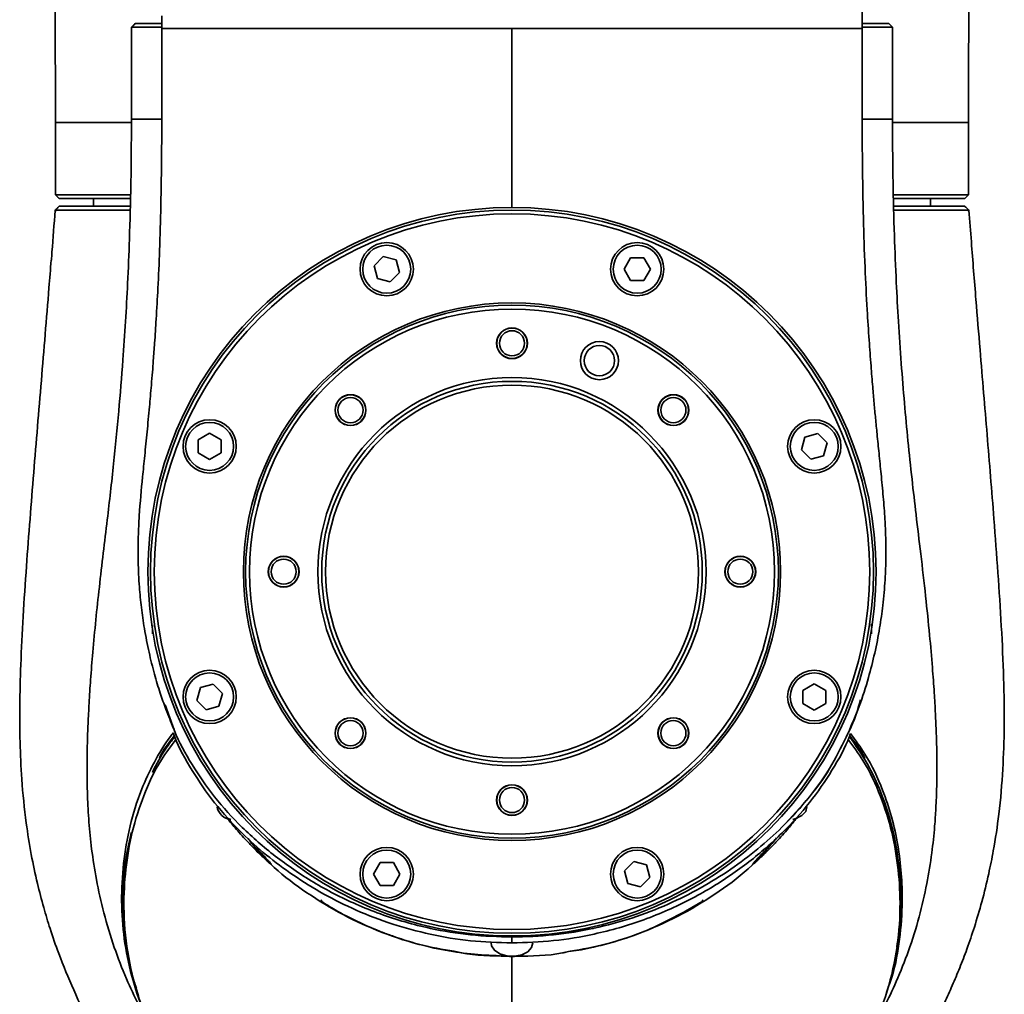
# Model space of a CAD drawing. Header units: millimetres. Extents: x -27 to 8086, y 0 to 7529.
# Tile 4 of 51: x 3356 to 3486, y 2877 to 3005. Entities that reach past the tile are written whole.
import ezdxf

# ---------------------------------------------------------------- set-up
doc = ezdxf.new("R2010")
doc.units = ezdxf.units.MM
doc.header["$LTSCALE"] = 10

msp = doc.modelspace()

# ---------------------------------------------------------------- linework, layer by layer
at = {"linetype": 'Continuous', "lineweight": 35}
for p, q in [((3466.84, 3003.87), (3466.84, 3012.04)), ((3374.84, 3005.54), (3374.84, 3003.87)), ((3470.34, 3004.54), (3470.84, 3004.04)), ((3370.84, 2997.54), (3370.86, 2997.57)), ((3370.86, 2997.54), (3370.84, 2997.54)), ((3360.84, 2989.04), (3360.86, 2989.02)), ((3365.84, 2981.54), (3365.84, 2980.54)), ((3475.84, 2980.54), (3475.84, 2981.54)), ((3480.34, 2981.54), (3480.84, 2982.04)), ((3360.31, 2973.46), (3360.32, 2973.46)), ((3402.71, 2972.72), (3403.93, 2973.94)), ((3403.93, 2973.94), (3405.61, 2973.49)), ((3405.61, 2973.49), (3406.05, 2971.82)), ((3435.56, 2972.27), (3436.43, 2973.77)), ((3436.43, 2973.77), (3438.16, 2973.77)), ((3438.16, 2973.77), (3439.02, 2972.27)), ((3403.16, 2971.04), (3402.71, 2972.72)), ((3436.43, 2970.77), (3435.56, 2972.27)), ((3439.02, 2972.27), (3438.16, 2970.77)), ((3404.83, 2970.6), (3403.16, 2971.04)), ((3406.05, 2971.82), (3404.83, 2970.6)), ((3438.16, 2970.77), (3436.43, 2970.77)), ((3379.61, 2949.86), (3381.11, 2950.73)), ((3379.61, 2948.13), (3379.61, 2949.86)), ((3381.11, 2950.73), (3382.61, 2949.86)), ((3382.61, 2949.86), (3382.61, 2948.13)), ((3458.89, 2948.55), (3459.34, 2950.22)), ((3459.34, 2950.22), (3461.01, 2950.67)), ((3461.01, 2950.67), (3462.24, 2949.45)), ((3460.12, 2947.32), (3458.89, 2948.55)), ((3462.24, 2949.45), (3461.79, 2947.77)), ((3381.11, 2947.27), (3379.61, 2948.13)), ((3382.61, 2948.13), (3381.11, 2947.27)), ((3461.79, 2947.77), (3460.12, 2947.32)), ((3373.6, 2925.25), (3373.59, 2925.45)), ((3373.59, 2925.04), (3373.59, 2924.38)), ((3468.08, 2924.38), (3468.08, 2925.04)), ((3379.89, 2917.31), (3381.56, 2917.76)), ((3381.56, 2917.76), (3382.78, 2916.54)), ((3459.06, 2916.95), (3460.56, 2917.82)), ((3460.56, 2917.82), (3462.06, 2916.95)), ((3379.44, 2915.64), (3379.89, 2917.31)), ((3382.78, 2916.54), (3382.34, 2914.86)), ((3459.06, 2915.22), (3459.06, 2916.95)), ((3462.06, 2916.95), (3462.06, 2915.22)), ((3376.51, 2911.64), (3375.27, 2915.06)), ((3380.66, 2914.41), (3379.44, 2915.64)), ((3460.56, 2914.35), (3459.06, 2915.22)), ((3462.06, 2915.22), (3460.56, 2914.35)), ((3382.34, 2914.86), (3380.66, 2914.41)), ((3383.34, 2900.18), (3383.5, 2900.11)), ((3383.91, 2899.98), (3383.5, 2900.11)), ((3458.17, 2900.11), (3458.34, 2900.18)), ((3402.65, 2892.82), (3403.52, 2894.32)), ((3403.52, 2894.32), (3405.25, 2894.32)), ((3405.25, 2894.32), (3406.11, 2892.82)), ((3435.62, 2893.26), (3436.84, 2894.49)), ((3436.84, 2894.49), (3438.52, 2894.04)), ((3436.07, 2891.59), (3435.62, 2893.26)), ((3438.52, 2894.04), (3438.97, 2892.37)), ((3403.52, 2891.32), (3402.65, 2892.82)), ((3406.11, 2892.82), (3405.25, 2891.32)), ((3438.97, 2892.37), (3437.74, 2891.14)), ((3405.25, 2891.32), (3403.52, 2891.32)), ((3437.74, 2891.14), (3436.07, 2891.59)), ((3395.84, 2889.43), (3395.73, 2889.26)), ((3445.94, 2889.26), (3445.84, 2889.43)), ((3369.85, 2888.96), (3369.85, 2888.74)), ((3471.83, 2888.73), (3471.83, 2888.95)), ((3420.84, 2884.54), (3420.84, 2883.78)), ((3419.34, 2882.29), (3419.5, 2882.22)), ((3422.17, 2882.22), (3422.33, 2882.29))]:
    msp.add_line(p, q, dxfattribs=at)
at = {"linetype": 'Continuous', "lineweight": 35, "flags": 128}
for points in [[(3470.84, 2991.99), (3470.84, 2998.74), (3470.84, 3004.04)], [(3370.84, 2991.99), (3370.84, 2995.1), (3370.84, 2997.54)], [(3360.84, 2991.54), (3360.84, 2990.14), (3360.84, 2989.04)], [(3480.84, 2991.54), (3480.84, 2986.22), (3480.84, 2982.04)], [(3360.86, 2982.04), (3360.86, 2984.76), (3360.86, 2987.54), (3360.86, 2989.02)], [(3458.92, 2900.5), (3459.43, 2901.06), (3459.59, 2901.67)], [(3458.17, 2900.11), (3457.93, 2900.03), (3457.73, 2899.97)], [(3457.76, 2900), (3458.12, 2900.1), (3458.92, 2900.5)], [(3418.09, 2883.77), (3418.15, 2883.41), (3418.53, 2882.81), (3419.23, 2882.34), (3420.15, 2882.06), (3421.15, 2882.02), (3422.12, 2882.21), (3422.91, 2882.61)], [(3422.91, 2882.61), (3423.42, 2883.17), (3423.59, 2883.77)]]:
    msp.add_lwpolyline(points, dxfattribs=at)
at = {"linetype": 'Continuous', "lineweight": 35}
for centre, radius in [((3420.84, 2932.54), 47.84), ((3420.84, 2932.54), 47.5), ((3420.84, 2932.54), 47), ((3404.38, 2972.27), 3.5), ((3437.29, 2972.27), 3.5), ((3404.38, 2972.27), 3.15), ((3437.29, 2972.27), 3.15), ((3420.84, 2932.54), 35.3), ((3420.84, 2932.54), 35), ((3420.84, 2932.54), 34.5), ((3420.84, 2962.54), 2.02), ((3420.84, 2962.54), 2), ((3420.84, 2962.54), 1.65), ((3432.32, 2960.26), 2.5), ((3432.32, 2960.26), 2), ((3420.84, 2932.54), 25.5), ((3420.84, 2932.54), 25), ((3420.84, 2932.54), 24.5), ((3399.62, 2953.76), 2.03), ((3399.62, 2953.76), 2), ((3399.62, 2953.76), 1.65), ((3442.05, 2953.76), 2.03), ((3442.05, 2953.76), 2), ((3442.05, 2953.76), 1.65), ((3381.11, 2949), 3.5), ((3460.56, 2949), 3.5), ((3381.11, 2949), 3.15), ((3460.56, 2949), 3.15), ((3390.84, 2932.54), 2.02), ((3390.84, 2932.54), 2), ((3450.84, 2932.54), 2.02), ((3450.84, 2932.54), 2), ((3390.84, 2932.54), 1.65), ((3450.84, 2932.54), 1.65), ((3381.11, 2916.09), 3.5), ((3381.11, 2916.09), 3.15), ((3460.56, 2916.09), 3.5), ((3460.56, 2916.09), 3.15), ((3399.62, 2911.33), 2.03), ((3399.62, 2911.33), 2), ((3399.62, 2911.33), 1.65), ((3442.05, 2911.33), 2.03), ((3442.05, 2911.33), 2), ((3442.05, 2911.33), 1.65), ((3420.84, 2902.54), 2.02), ((3420.84, 2902.54), 2), ((3420.84, 2902.54), 1.65), ((3404.38, 2892.82), 3.5), ((3404.38, 2892.82), 3.15), ((3437.29, 2892.82), 3.5), ((3437.29, 2892.82), 3.15)]:
    msp.add_circle(centre, radius, dxfattribs=at)
for centre, radius, start, end in [((3384.06, 2902), 2.01, 189.6203, 265.6511), ((3420.84, 2885.54), 3.58, 248.1215, 291.8785)]:
    msp.add_arc(centre, radius, start, end, dxfattribs=at)
for points, knots in [([(3480.84, 2991.54), (3480.84, 2994.92), (3480.83, 3001.4), (3480.9, 3010.68), (3481.08, 3019.1), (3481.39, 3026.65), (3481.77, 3033.29), (3482.13, 3039.03), (3482.46, 3043.86), (3482.73, 3047.95), (3482.96, 3051.63), (3483.18, 3055.39), (3483.36, 3059.26), (3483.48, 3063.04), (3483.55, 3066.46), (3483.56, 3069.3), (3483.53, 3071.59), (3483.47, 3073.61), (3483.35, 3075.94), (3483.16, 3078.64), (3482.89, 3081.35), (3482.54, 3084.05), (3482.11, 3086.69), (3481.57, 3089.37), (3480.92, 3092.19), (3479.89, 3095.87), (3478.81, 3099.32), (3477.81, 3101.62), (3477.53, 3102.25)], [0, 0, 0, 0, 0.0880677, 0.1687688, 0.2419829, 0.3076401, 0.3656414, 0.4152654, 0.4578325, 0.4930744, 0.5258971, 0.5589037, 0.5958754, 0.6349119, 0.6713647, 0.7008608, 0.7205969, 0.7384729, 0.7589844, 0.7859004, 0.8132471, 0.8346459, 0.8591999, 0.8823092, 0.9059787, 0.9348026, 0.9819646, 1, 1, 1, 1]), ([(3363.11, 3099.66), (3362.84, 3098.92), (3362.12, 3096.99), (3361.29, 3094.17), (3360.56, 3091.35), (3360.03, 3089.02), (3359.59, 3086.78), (3359.21, 3084.51), (3358.86, 3082.05), (3358.56, 3079.21), (3358.29, 3075.65), (3358.13, 3071.71), (3358.11, 3067.85), (3358.17, 3064.01), (3358.28, 3060.29), (3358.42, 3057.05), (3358.54, 3054.73), (3358.63, 3053.02), (3358.73, 3051.34), (3358.88, 3048.99), (3359.08, 3045.84), (3359.35, 3041.87), (3359.69, 3036.69), (3360.09, 3030.18), (3360.49, 3022.22), (3360.75, 3013.07), (3360.84, 3002.71), (3360.84, 2995.4), (3360.84, 2991.54)], [0, 0, 0, 0, 0.0210761, 0.0553136, 0.0785031, 0.0989826, 0.1190905, 0.1396465, 0.1601865, 0.1873331, 0.2200451, 0.2611624, 0.2982222, 0.3410388, 0.3815365, 0.4133265, 0.4359833, 0.4468473, 0.4617973, 0.4835441, 0.5123354, 0.5483077, 0.5912681, 0.6518944, 0.722857, 0.804371, 0.8966675, 1, 1, 1, 1]), ([(3370.86, 3004.04), (3370.87, 3004.06), (3370.91, 3004.09), (3370.95, 3004.14), (3371.02, 3004.2), (3371.08, 3004.27), (3371.14, 3004.33), (3371.19, 3004.38), (3371.26, 3004.45), (3371.31, 3004.51), (3371.35, 3004.54)], [0, 0, 0, 0, 0.088801, 0.1875584, 0.2863158, 0.4838306, 0.582588, 0.6813453, 0.7801027, 1, 1, 1, 1]), ([(3371.35, 3004.54), (3371.31, 3004.51), (3371.27, 3004.46), (3371.18, 3004.38), (3371.12, 3004.31), (3371.06, 3004.24), (3371.01, 3004.19), (3370.96, 3004.14), (3370.91, 3004.09), (3370.88, 3004.06), (3370.86, 3004.04)], [0, 0, 0, 0, 0.199229, 0.298843, 0.498072, 0.597687, 0.697301, 0.796916, 0.903436, 1, 1, 1, 1]), ([(3371.35, 3004.54), (3371.46, 3004.54), (3371.7, 3004.54), (3372.9, 3004.54), (3374.23, 3004.54), (3374.84, 3004.54)], [0, 0, 0, 0, 0.350572, 0.701251, 1, 1, 1, 1]), ([(3466.84, 3004.54), (3467.48, 3004.54), (3468.87, 3004.54), (3470.07, 3004.54), (3470.25, 3004.54), (3470.34, 3004.54)], [0, 0, 0, 0, 0.300761, 0.650209, 1, 1, 1, 1]), ([(3374.84, 3004.04), (3374.78, 3004.04), (3373.82, 3004.04), (3372.63, 3004.04), (3371.25, 3004.04), (3370.99, 3004.04), (3370.86, 3004.04)], [0, 0, 0, 0, 0.02031, 0.346943, 0.67368, 1, 1, 1, 1]), ([(3370.86, 2997.54), (3370.86, 2997.88), (3370.86, 3000.04), (3370.86, 3002.21), (3370.86, 3004.04)], [0, 0, 0, 0, 0.153849, 1, 1, 1, 1]), ([(3370.86, 3004.04), (3370.86, 3002.21), (3370.86, 3000.05), (3370.86, 2997.89), (3370.86, 2997.57)], [0, 0, 0, 0, 0.849295, 1, 1, 1, 1]), ([(3374.84, 3003.89), (3374.84, 3000.98), (3374.84, 2995.49), (3374.81, 2987.72), (3374.72, 2980.91), (3374.56, 2975.03), (3374.34, 2970.07), (3374.11, 2966.01), (3373.9, 2962.85), (3373.73, 2960.52), (3373.59, 2958.68), (3373.42, 2956.65), (3373.19, 2953.97), (3372.89, 2950.88), (3372.58, 2947.78), (3372.21, 2944.19), (3371.9, 2940.86), (3371.71, 2937.1), (3371.69, 2933.88), (3371.84, 2930.74), (3372.12, 2927.84), (3372.54, 2924.94), (3373.11, 2922.01), (3373.81, 2919.18), (3374.57, 2916.69), (3375.4, 2914.3), (3376.03, 2912.79), (3376.37, 2911.95)], [0, 0, 0, 0, 0.089724, 0.169535, 0.239584, 0.300024, 0.351033, 0.392863, 0.425654, 0.449509, 0.465563, 0.484282, 0.51517, 0.553262, 0.591388, 0.628082, 0.695781, 0.728903, 0.764708, 0.800307, 0.828698, 0.857416, 0.890231, 0.920934, 0.947651, 0.971139, 1, 1, 1, 1]), ([(3420.84, 3003.89), (3418.83, 3003.89), (3414.82, 3003.89), (3408.9, 3003.89), (3403.18, 3003.89), (3397.77, 3003.89), (3392.75, 3003.89), (3388.22, 3003.89), (3384.24, 3003.89), (3380.88, 3003.89), (3378.22, 3003.89), (3376.26, 3003.89), (3375.16, 3003.89), (3374.71, 3003.89), (3374.84, 3003.89), (3374.84, 3003.89)], [0, 0, 0, 0, 0.083279, 0.166558, 0.249837, 0.333116, 0.416394, 0.499673, 0.582952, 0.666231, 0.74951, 0.832789, 0.916068, 0.999347, 1, 1, 1, 1]), ([(3420.84, 2980.38), (3420.84, 2980.38), (3420.84, 2980.37), (3420.84, 2980.42), (3420.84, 2980.45), (3420.84, 2980.62), (3420.84, 2981.26), (3420.84, 2982.44), (3420.84, 2983.87), (3420.84, 2985.6), (3420.84, 2987.6), (3420.84, 2989.62), (3420.84, 2993.02), (3420.84, 2997.78), (3420.84, 3001.85), (3420.84, 3003.89)], [0, 0, 0, 0, 0.2998832, 0.3587917, 0.417706, 0.4765861, 0.5353119, 0.5791966, 0.6169469, 0.6551557, 0.6934073, 0.7317247, 0.7699969, 0.8849955, 1, 1, 1, 1]), ([(3466.83, 3003.89), (3466.83, 3003.89), (3466.97, 3003.89), (3466.51, 3003.89), (3465.41, 3003.89), (3463.45, 3003.89), (3460.79, 3003.89), (3457.44, 3003.89), (3453.46, 3003.89), (3448.92, 3003.89), (3443.9, 3003.89), (3438.49, 3003.89), (3432.78, 3003.89), (3426.86, 3003.89), (3422.84, 3003.89), (3420.84, 3003.89)], [0, 0, 0, 0, 0.000721, 0.083994, 0.167267, 0.250541, 0.333814, 0.417087, 0.50036, 0.583634, 0.666907, 0.75018, 0.833453, 0.916727, 1, 1, 1, 1]), ([(3464.98, 2911.3), (3465.49, 2912.48), (3466.54, 2914.88), (3467.65, 2918.41), (3468.53, 2921.84), (3469.16, 2925.03), (3469.61, 2928.26), (3469.85, 2931.02), (3469.96, 2933.42), (3469.98, 2935.31), (3469.95, 2937.37), (3469.84, 2939.63), (3469.63, 2942.36), (3469.35, 2945.3), (3469.08, 2947.97), (3468.83, 2950.4), (3468.61, 2952.63), (3468.42, 2954.69), (3468.22, 2956.98), (3468, 2959.75), (3467.75, 2963.13), (3467.47, 2967.44), (3467.2, 2972.79), (3466.99, 2979.27), (3466.87, 2986.66), (3466.83, 2994.97), (3466.84, 3000.81), (3466.84, 3003.89)], [0, 0, 0, 0, 0.0394591, 0.080175, 0.1142164, 0.1488607, 0.1794062, 0.2147376, 0.2362002, 0.2551169, 0.2741901, 0.3043828, 0.3429491, 0.3809865, 0.4155898, 0.4467676, 0.4706268, 0.492617, 0.5160985, 0.5453294, 0.5804067, 0.6214522, 0.6787271, 0.7450274, 0.8205899, 0.9055491, 1, 1, 1, 1]), ([(3470.84, 3004.04), (3470.76, 3004.04), (3470.6, 3004.04), (3469.2, 3004.04), (3467.93, 3004.04), (3466.9, 3004.04), (3466.84, 3004.04)], [0, 0, 0, 0, 0.326298, 0.652197, 0.97843, 1, 1, 1, 1]), ([(3360.84, 2991.54), (3360.94, 2991.54), (3361.14, 2991.54), (3362.73, 2991.54), (3365.29, 2991.54), (3368.01, 2991.54), (3370.17, 2991.54), (3370.83, 2991.54)], [0, 0, 0, 0, 0.226301, 0.450555, 0.675259, 0.900196, 1, 1, 1, 1]), ([(3370.84, 2991.99), (3370.82, 2989.14), (3370.8, 2983.88), (3370.6, 2976.68), (3370.36, 2970.67), (3370.07, 2965.38), (3369.69, 2959.78), (3369.18, 2953.54), (3368.49, 2946.55), (3367.78, 2940.32), (3367.13, 2934.92), (3366.61, 2930.5), (3366.14, 2926.15), (3365.76, 2922.09), (3365.47, 2918.48), (3365.27, 2915.39), (3365.13, 2912.6), (3365.03, 2909.94), (3364.98, 2906.84), (3365.03, 2903.31), (3365.22, 2899.76), (3365.59, 2895.96), (3366.21, 2891.97), (3367.17, 2887.64), (3368.49, 2883.28), (3370.05, 2879.24), (3371.69, 2875.78), (3372.97, 2873.37), (3373.72, 2872.15), (3373.91, 2871.86)], [0, 0, 0, 0, 0.067341, 0.123952, 0.16975, 0.209061, 0.248948, 0.302157, 0.35698, 0.41557, 0.450759, 0.487338, 0.523823, 0.561083, 0.594237, 0.623077, 0.648526, 0.673029, 0.699307, 0.735791, 0.76619, 0.79521, 0.827717, 0.863539, 0.901064, 0.935987, 0.966142, 0.99178, 1, 1, 1, 1]), ([(3374.82, 2991.99), (3374.76, 2991.99), (3373.73, 2991.99), (3372.46, 2991.99), (3371.08, 2991.99), (3370.92, 2991.99), (3370.84, 2991.99)], [0, 0, 0, 0, 0.019922, 0.346779, 0.673918, 1, 1, 1, 1]), ([(3466.85, 2870.38), (3467.31, 2871.1), (3468.32, 2872.7), (3469.84, 2875.49), (3471.46, 2878.87), (3473.03, 2882.83), (3474.37, 2887.13), (3475.37, 2891.45), (3476.01, 2895.42), (3476.37, 2898.81), (3476.56, 2901.66), (3476.66, 2904.36), (3476.68, 2907.09), (3476.65, 2909.4), (3476.59, 2911.55), (3476.48, 2913.95), (3476.32, 2916.81), (3476.07, 2920.19), (3475.71, 2924.38), (3475.19, 2929.37), (3474.58, 2934.7), (3473.95, 2939.86), (3473.38, 2944.82), (3472.87, 2949.69), (3472.39, 2954.75), (3471.97, 2959.98), (3471.61, 2965.27), (3471.31, 2970.87), (3471.06, 2977.02), (3470.87, 2984.17), (3470.85, 2989.28), (3470.84, 2991.99)], [0, 0, 0, 0, 0.019837, 0.044542, 0.073603, 0.107263, 0.143994, 0.179207, 0.211586, 0.239701, 0.2595, 0.285255, 0.311483, 0.331013, 0.348746, 0.372554, 0.398167, 0.428571, 0.466356, 0.509461, 0.554596, 0.59549, 0.631973, 0.671607, 0.710146, 0.750778, 0.793732, 0.833657, 0.881349, 0.93682, 1, 1, 1, 1]), ([(3470.84, 2991.99), (3470.76, 2991.99), (3470.6, 2991.99), (3469.21, 2991.99), (3467.95, 2991.99), (3466.92, 2991.99), (3466.86, 2991.99)], [0, 0, 0, 0, 0.3261005, 0.653304, 0.9803651, 1, 1, 1, 1]), ([(3470.84, 2991.54), (3471.51, 2991.54), (3473.67, 2991.54), (3476.39, 2991.54), (3478.94, 2991.54), (3480.54, 2991.54), (3480.74, 2991.54), (3480.84, 2991.54)], [0, 0, 0, 0, 0.100422, 0.325116, 0.549492, 0.773657, 1, 1, 1, 1]), ([(3360.86, 2982.04), (3361, 2982.04), (3361.3, 2982.04), (3362.87, 2982.04), (3365.34, 2982.04), (3367.97, 2982.04), (3370.09, 2982.04), (3370.72, 2982.04)], [0, 0, 0, 0, 0.221054, 0.441524, 0.663818, 0.89903, 1, 1, 1, 1]), ([(3361.34, 2981.54), (3361.31, 2981.57), (3361.26, 2981.62), (3361.19, 2981.7), (3361.12, 2981.77), (3361.06, 2981.83), (3361, 2981.89), (3360.93, 2981.96), (3360.88, 2982.02), (3360.86, 2982.04)], [0, 0, 0, 0, 0.194397, 0.291596, 0.485993, 0.583191, 0.68039, 0.840195, 1, 1, 1, 1]), ([(3370.71, 2981.54), (3370.23, 2981.54), (3368.28, 2981.54), (3365.78, 2981.54), (3363.29, 2981.54), (3361.73, 2981.54), (3361.47, 2981.54), (3361.34, 2981.54)], [0, 0, 0, 0, 0.077906, 0.314617, 0.543987, 0.771601, 1, 1, 1, 1]), ([(3470.95, 2982.04), (3471.58, 2982.04), (3473.69, 2982.04), (3476.38, 2982.04), (3478.94, 2982.04), (3480.53, 2982.04), (3480.74, 2982.04), (3480.84, 2982.04)], [0, 0, 0, 0, 0.094779, 0.320291, 0.545698, 0.77295, 1, 1, 1, 1]), ([(3480.34, 2981.54), (3480.24, 2981.54), (3480.04, 2981.54), (3478.46, 2981.54), (3475.91, 2981.54), (3473.38, 2981.54), (3471.43, 2981.54), (3470.96, 2981.54)], [0, 0, 0, 0, 0.232267, 0.464679, 0.695331, 0.926078, 1, 1, 1, 1]), ([(3360.31, 2973.46), (3360.34, 2973.82), (3360.51, 2976), (3360.67, 2978.18), (3360.81, 2980)], [0, 0, 0, 0, 0.165469, 1, 1, 1, 1]), ([(3360.81, 2980), (3360.88, 2980.08), (3361.01, 2980.2), (3361.18, 2980.38), (3361.29, 2980.49), (3361.34, 2980.54)], [0, 0, 0, 0, 0.407273, 0.703636, 1, 1, 1, 1]), ([(3370.67, 2980.02), (3370.04, 2980.02), (3367.92, 2980.02), (3365.31, 2980.01), (3362.82, 2980.01), (3361.25, 2980.01), (3360.96, 2980), (3360.81, 2980)], [0, 0, 0, 0, 0.099385, 0.335119, 0.556273, 0.77907, 1, 1, 1, 1]), ([(3361.34, 2980.54), (3361.47, 2980.54), (3361.72, 2980.54), (3363.28, 2980.54), (3365.79, 2980.54), (3368.27, 2980.54), (3370.21, 2980.54), (3370.69, 2980.54)], [0, 0, 0, 0, 0.228298, 0.45843, 0.687107, 0.924216, 1, 1, 1, 1]), ([(3470.99, 2980.54), (3471.47, 2980.54), (3473.42, 2980.54), (3475.95, 2980.54), (3478.49, 2980.54), (3480.05, 2980.54), (3480.24, 2980.54), (3480.33, 2980.54)], [0, 0, 0, 0, 0.075092, 0.307909, 0.53899, 0.770796, 1, 1, 1, 1]), ([(3480.87, 2980), (3480.78, 2980), (3480.58, 2980.01), (3479.01, 2980.01), (3476.46, 2980.01), (3473.77, 2980.02), (3471.64, 2980.02), (3471, 2980.02)], [0, 0, 0, 0, 0.2238935, 0.4503952, 0.6761778, 0.903741, 1, 1, 1, 1]), ([(3476.01, 2872.73), (3476.57, 2873.79), (3477.52, 2875.58), (3478.71, 2878.19), (3479.7, 2880.54), (3480.67, 2883.09), (3481.66, 2885.98), (3482.63, 2889.28), (3483.45, 2892.63), (3484.22, 2896.46), (3484.92, 2901.07), (3485.38, 2906.6), (3485.56, 2912.48), (3485.47, 2918.6), (3485.16, 2925.37), (3484.71, 2932.38), (3484.21, 2938.94), (3483.73, 2945.01), (3483.27, 2950.52), (3482.81, 2956.07), (3482.32, 2961.98), (3481.77, 2968.6), (3481.28, 2974.72), (3480.99, 2978.62), (3480.88, 2980)], [0, 0, 0, 0, 0.032521, 0.054956, 0.077806, 0.101721, 0.129231, 0.160733, 0.19498, 0.222792, 0.266791, 0.321582, 0.374881, 0.436526, 0.500963, 0.566028, 0.631243, 0.681906, 0.732036, 0.781773, 0.833378, 0.893335, 0.962368, 1, 1, 1, 1]), ([(3480.88, 2980), (3480.79, 2980.09), (3480.61, 2980.27), (3480.43, 2980.45), (3480.34, 2980.54)], [0, 0, 0, 0, 0.499997, 1, 1, 1, 1]), ([(3360.29, 2973.46), (3360.19, 2972.25), (3359.94, 2969), (3359.5, 2963.73), (3359, 2957.64), (3358.49, 2951.59), (3357.99, 2945.53), (3357.5, 2939.41), (3357.02, 2933.09), (3356.59, 2926.65), (3356.28, 2920.56), (3356.14, 2915.11), (3356.17, 2910.16), (3356.4, 2905.04), (3356.89, 2900.06), (3357.63, 2895.49), (3358.41, 2891.78), (3359.26, 2888.53), (3360.18, 2885.47), (3361.44, 2881.84), (3363.24, 2877.53), (3364.74, 2874.3), (3365.64, 2872.74), (3365.64, 2872.74)], [0, 0, 0, 0, 0.035022, 0.094371, 0.152943, 0.21145, 0.270015, 0.329271, 0.389685, 0.454488, 0.518602, 0.574489, 0.622864, 0.671464, 0.7276, 0.767796, 0.805547, 0.836932, 0.864705, 0.897812, 0.947849, 0.99988, 1, 1, 1, 1]), ([(3468.07, 2925.67), (3468.08, 2925.59), (3468.09, 2925.45), (3468.08, 2925.31), (3468.07, 2925.25)], [0, 0, 0, 0, 0.615445, 1, 1, 1, 1]), ([(3466.64, 2915.72), (3466.25, 2914.36), (3465.82, 2912.88), (3465.07, 2911.46), (3465.02, 2911.36)], [0, 0, 0, 0, 0.9258886, 1, 1, 1, 1]), ([(3376.33, 2911.37), (3376.2, 2911.22), (3375.2, 2909.98), (3373.77, 2907.48), (3371.91, 2903.57), (3370.54, 2899.11), (3369.71, 2894.21), (3369.45, 2889.25), (3369.79, 2884.31), (3370.78, 2879.43), (3372.23, 2875.01), (3373.76, 2872.31), (3374.42, 2871.15)], [0, 0, 0, 0, 0.01271, 0.101195, 0.19315, 0.310946, 0.431556, 0.55174, 0.671603, 0.791254, 0.90967, 1, 1, 1, 1]), ([(3420.84, 2883.78), (3419.01, 2883.83), (3415.37, 2883.95), (3410.09, 2884.84), (3405.04, 2886.2), (3400.37, 2888), (3396.01, 2890.18), (3392.08, 2892.61), (3388.51, 2895.3), (3384.99, 2898.46), (3381.64, 2902.16), (3378.73, 2906.42), (3376.98, 2909.52), (3376.39, 2911.21), (3376.33, 2911.37)], [0, 0, 0, 0, 0.082526, 0.164815, 0.245783, 0.330113, 0.410961, 0.495101, 0.577173, 0.659801, 0.768854, 0.878015, 0.988056, 1, 1, 1, 1]), ([(3420.84, 2884.54), (3419.01, 2884.6), (3415.37, 2884.72), (3410.68, 2885.51), (3406.75, 2886.5), (3403.49, 2887.56), (3399.37, 2889.22), (3394.61, 2891.69), (3389.63, 2895.11), (3385.3, 2898.89), (3381.64, 2902.92), (3378.73, 2907.19), (3377.01, 2910.23), (3376.43, 2911.85), (3376.39, 2911.96)], [0, 0, 0, 0, 0.08288, 0.165522, 0.219459, 0.274662, 0.331602, 0.440503, 0.551876, 0.662601, 0.772119, 0.881747, 0.992264, 1, 1, 1, 1]), ([(3464.99, 2911.3), (3464.33, 2909.93), (3462.95, 2907.08), (3460.03, 2902.94), (3456.71, 2899.25), (3453.19, 2896.09), (3449.62, 2893.4), (3445.69, 2890.96), (3441.35, 2888.79), (3436.69, 2886.99), (3431.63, 2885.62), (3426.33, 2884.72), (3422.67, 2884.6), (3420.84, 2884.54)], [0, 0, 0, 0, 0.103223, 0.214741, 0.325959, 0.409781, 0.494238, 0.579902, 0.662188, 0.748149, 0.830696, 0.915297, 1, 1, 1, 1]), ([(3465.32, 2911.29), (3465.27, 2911.16), (3464.69, 2909.51), (3462.96, 2906.44), (3460.05, 2902.17), (3456.4, 2898.14), (3452.07, 2894.36), (3447.09, 2890.94), (3442.34, 2888.47), (3438.23, 2886.81), (3434.98, 2885.75), (3431.05, 2884.76), (3426.33, 2883.95), (3422.67, 2883.83), (3420.84, 2883.78)], [0, 0, 0, 0, 0.009172, 0.119746, 0.229213, 0.338382, 0.448572, 0.559985, 0.668327, 0.725056, 0.78006, 0.833809, 0.916855, 1, 1, 1, 1]), ([(3470.04, 2877.28), (3470.3, 2877.99), (3471.16, 2880.29), (3471.84, 2884.28), (3472.2, 2888.8), (3472.04, 2892.91), (3471.59, 2896.62), (3470.8, 2900.28), (3469.44, 2904.29), (3467.76, 2908), (3465.98, 2910.39), (3465.32, 2911.29)], [0, 0, 0, 0, 0.062386, 0.204371, 0.346035, 0.452886, 0.559667, 0.667595, 0.7713, 0.914788, 1, 1, 1, 1]), ([(3376.69, 2910.52), (3376.03, 2909.64), (3374.24, 2907.25), (3372.36, 2903.14), (3370.82, 2898.31), (3370.01, 2893.43), (3369.73, 2888.16), (3370.19, 2882.59), (3371.6, 2876.77), (3373.59, 2871.84), (3375.6, 2869.02), (3376.34, 2867.98)], [0, 0, 0, 0, 0.067368, 0.181557, 0.292074, 0.405311, 0.518129, 0.652952, 0.787113, 0.921938, 1, 1, 1, 1]), ([(3376.52, 2910.85), (3376.13, 2910.35), (3374.95, 2908.85), (3374.14, 2907.25), (3373.59, 2906.18)], [0, 0, 0, 0, 0.331365, 1, 1, 1, 1]), ([(3376.47, 2910.98), (3375.84, 2910.2), (3375.08, 2909.26), (3374.61, 2908.25), (3374.52, 2908.07)], [0, 0, 0, 0, 0.8230548, 1, 1, 1, 1]), ([(3465.34, 2867.98), (3466.06, 2869), (3468.07, 2871.81), (3470.06, 2876.72), (3471.48, 2882.55), (3471.94, 2888.12), (3471.67, 2893.38), (3470.86, 2898.27), (3469.34, 2903.08), (3467.46, 2907.2), (3465.67, 2909.61), (3464.99, 2910.53)], [0, 0, 0, 0, 0.076474, 0.211897, 0.346321, 0.480715, 0.593777, 0.70705, 0.817093, 0.930472, 1, 1, 1, 1]), ([(3471.39, 2883.25), (3471.58, 2884.38), (3472.09, 2887.46), (3471.92, 2892.43), (3471.15, 2898.07), (3469.63, 2903.03), (3467.64, 2907.33), (3465.99, 2909.73), (3465.18, 2910.91)], [0, 0, 0, 0, 0.121221, 0.328689, 0.525363, 0.721911, 0.863805, 1, 1, 1, 1]), ([(3467.2, 2907.99), (3467.12, 2908.17), (3466.63, 2909.21), (3465.85, 2910.17), (3465.21, 2910.98)], [0, 0, 0, 0, 0.170916, 1, 1, 1, 1]), ([(3462.88, 2907.22), (3462.88, 2907.22), (3462.12, 2905.75), (3460.02, 2902.94), (3457.54, 2900.29), (3456.3, 2898.96)], [0, 0, 0, 0, 0.000013, 0.500688, 1, 1, 1, 1]), ([(3389.19, 2894.11), (3389.2, 2894.1), (3389.21, 2894.07), (3388.94, 2894.29), (3388.47, 2894.71), (3387.85, 2895.29), (3387.08, 2896.04), (3385.93, 2897.22), (3384.62, 2898.67), (3383.81, 2899.67), (3383.43, 2900.15)], [0, 0, 0, 0, 0.052232, 0.148766, 0.246692, 0.331906, 0.411958, 0.547319, 0.785363, 1, 1, 1, 1]), ([(3458.21, 2900.13), (3457.92, 2899.76), (3457.24, 2898.88), (3456.03, 2897.54), (3454.87, 2896.32), (3454.04, 2895.5), (3453.39, 2894.88), (3452.92, 2894.45), (3452.53, 2894.12), (3452.46, 2894.08), (3452.41, 2894.05)], [0, 0, 0, 0, 0.171108, 0.404121, 0.535267, 0.63536, 0.715313, 0.795105, 0.872567, 1, 1, 1, 1]), ([(3370.81, 2898.28), (3370.49, 2896.84), (3369.74, 2893.44), (3369.63, 2888.43), (3370.1, 2883.33), (3370.71, 2879.93), (3371.39, 2878.13), (3371.49, 2877.86)], [0, 0, 0, 0, 0.211598, 0.501704, 0.729751, 0.958706, 1, 1, 1, 1]), ([(3386.16, 2897.49), (3386.28, 2897.33), (3386.61, 2896.88), (3387.2, 2896.2), (3387.78, 2895.56), (3388.1, 2895.25), (3388.36, 2895.01), (3388.47, 2894.93), (3388.55, 2894.86)], [0, 0, 0, 0, 0.170412, 0.489639, 0.668993, 0.819462, 0.854162, 1, 1, 1, 1]), ([(3453.12, 2894.85), (3453.13, 2894.86), (3453.21, 2894.91), (3453.37, 2895.06), (3453.65, 2895.32), (3454.04, 2895.71), (3454.69, 2896.44), (3455.24, 2897.1), (3455.52, 2897.48), (3455.59, 2897.57)], [0, 0, 0, 0, 0.021225, 0.1719, 0.193283, 0.366454, 0.592954, 0.905296, 1, 1, 1, 1]), ([(3387.21, 2896.29), (3387.29, 2896.21), (3387.66, 2895.79), (3388.19, 2895.24), (3388.73, 2894.66), (3388.99, 2894.39), (3389.11, 2894.25), (3389.09, 2894.27), (3389.09, 2894.27)], [0, 0, 0, 0, 0.072874, 0.378135, 0.650928, 0.85572, 0.976293, 1, 1, 1, 1]), ([(3387.21, 2896.29), (3387.53, 2895.95), (3388.17, 2895.27), (3388.85, 2894.55), (3389.29, 2894.07), (3389.22, 2894.1), (3389.19, 2894.11)], [0, 0, 0, 0, 0.275987, 0.558344, 0.812113, 1, 1, 1, 1]), ([(3452.41, 2894.05), (3452.44, 2894.1), (3452.5, 2894.2), (3453.06, 2894.8), (3453.71, 2895.48), (3454.23, 2896.04), (3454.46, 2896.29)], [0, 0, 0, 0, 0.288759, 0.53779, 0.793576, 1, 1, 1, 1]), ([(3452.58, 2894.26), (3452.58, 2894.27), (3452.6, 2894.29), (3452.76, 2894.47), (3453.08, 2894.82), (3453.66, 2895.43), (3454.17, 2895.97), (3454.52, 2896.35), (3454.56, 2896.39)], [0, 0, 0, 0, 0.0716379, 0.2099854, 0.4133202, 0.6706457, 0.9640526, 1, 1, 1, 1]), ([(3388.33, 2894.93), (3388.74, 2894.52), (3390.44, 2892.83), (3393.85, 2890.31), (3398.59, 2887.39), (3403.76, 2885.07), (3408.85, 2883.39), (3412.28, 2882.83), (3413.8, 2882.58)], [0, 0, 0, 0, 0.063134, 0.256571, 0.450635, 0.645776, 0.842662, 1, 1, 1, 1]), ([(3427.89, 2882.58), (3429.46, 2882.84), (3432.95, 2883.42), (3438.12, 2885.14), (3443.34, 2887.52), (3448.11, 2890.51), (3451.42, 2892.98), (3453.02, 2894.59), (3453.33, 2894.91)], [0, 0, 0, 0, 0.1620851, 0.3616227, 0.5593763, 0.7561053, 0.9523503, 1, 1, 1, 1]), ([(3420.64, 2882.01), (3418.11, 2882.13), (3414.23, 2882.31), (3409.13, 2883.41), (3406.44, 2884.22), (3404.55, 2884.89), (3401.91, 2885.89), (3398.81, 2887.36), (3396.36, 2888.87), (3395.73, 2889.26)], [0, 0, 0, 0, 0.289187, 0.44181, 0.594423, 0.609713, 0.67088, 0.916109, 1, 1, 1, 1]), ([(3445.94, 2889.26), (3443.7, 2887.98), (3439.15, 2885.38), (3433.99, 2883.77), (3430.76, 2883.05), (3429.68, 2882.8), (3428.72, 2882.7), (3428.28, 2882.66)], [0, 0, 0, 0, 0.4069937, 0.8259964, 0.8469287, 0.930669, 1, 1, 1, 1]), ([(3431.53, 2885.69), (3429.81, 2885.36), (3426.31, 2884.7), (3422.67, 2884.59), (3420.84, 2884.54)], [0, 0, 0, 0, 0.495223, 1, 1, 1, 1]), ([(3420.84, 2884.54), (3420.84, 2884.6), (3420.84, 2884.72), (3420.84, 2884.71), (3420.84, 2884.7)], [0, 0, 0, 0, 0.4996701, 1, 1, 1, 1]), ([(3421.36, 2882.04), (3423.42, 2882.05), (3425.62, 2882.06), (3427.76, 2882.53), (3427.9, 2882.56)], [0, 0, 0, 0, 0.93412, 1, 1, 1, 1]), ([(3413.79, 2882.55), (3413.92, 2882.52), (3416.01, 2882.07), (3418.16, 2882.06), (3420.18, 2882.05)], [0, 0, 0, 0, 0.061229, 1, 1, 1, 1]), ([(3420.84, 2881.98), (3420.84, 2880.24), (3420.84, 2876.16), (3420.84, 2870.24), (3420.84, 2866.46), (3420.84, 2864.56)], [0, 0, 0, 0, 0.27124, 0.633754, 1, 1, 1, 1])]:
    msp.add_open_spline(points, degree=3, knots=knots, dxfattribs=at)

doc.saveas('drawing.dxf')
